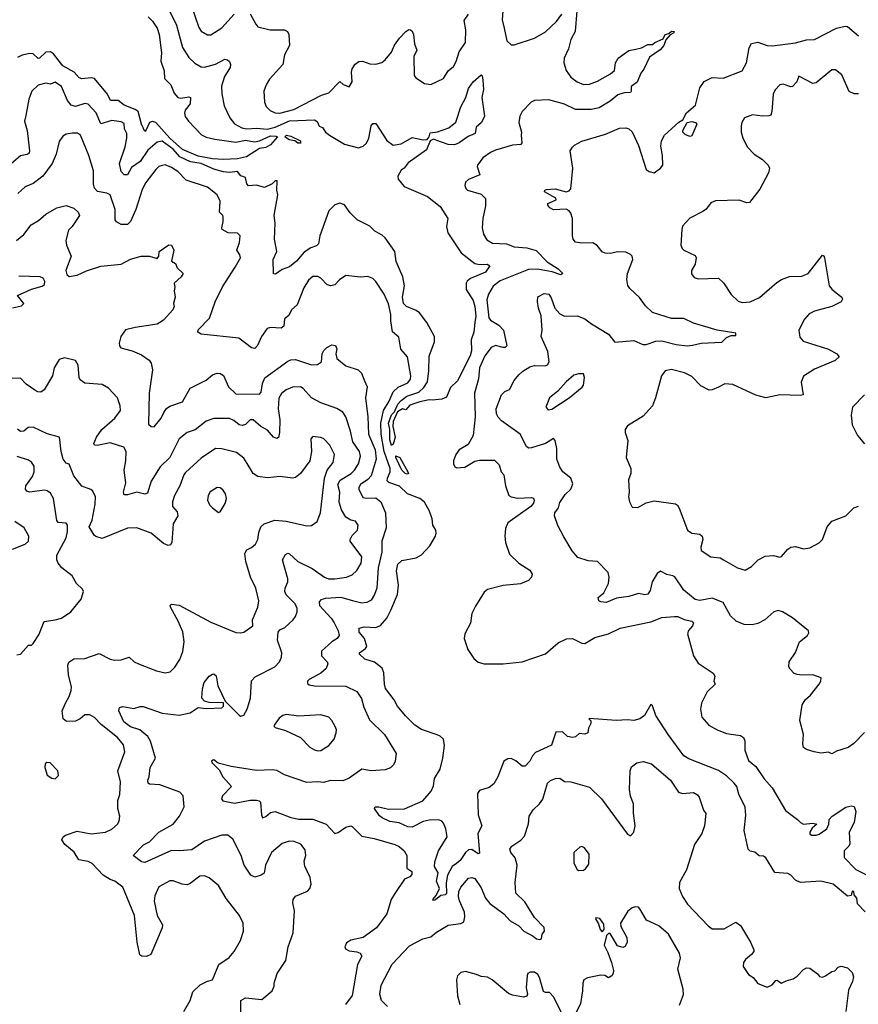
# Model space of a CAD drawing. Extents: x 1954678 to 2060275, y 904822 to 1016299.
# Tile 200 of 256: x 1975220 to 1980554, y 959170 to 965429. Entities that reach past the tile are written whole.
import ezdxf

# ---------------------------------------------------------------- set-up
doc = ezdxf.new("R2010")
doc.units = 0

msp = doc.modelspace()

# ---------------------------------------------------------------- linework, layer by layer
at = {"layer": '0CON20XD'}
for points in [[(1976306.4, 965535), (1976359.4, 965379.4), (1976375, 965355.8), (1976415, 965331.9), (1976436.1, 965333.9), (1976505, 965376.7), (1976584.2, 965465)], [(1976158.7, 965515), (1976216.7, 965395), (1976255, 965252.9), (1976295, 965189.4), (1976332.7, 965152.7), (1976375, 965128.5), (1976395, 965126.5), (1976465, 965146.7), (1976525, 965178.6), (1976542.5, 965175), (1976554.1, 965164.1), (1976560, 965145), (1976557.5, 965125), (1976522.1, 965067.9), (1976503.4, 965006.6), (1976505, 964957.5), (1976520.8, 964880.8), (1976555.4, 964805), (1976585, 964767.5), (1976632.1, 964742.1), (1976665, 964735.7), (1976725, 964739.4), (1976794.3, 964734.3), (1976845, 964745.5), (1976935, 964787), (1977095, 964792), (1977111.6, 964781.6), (1977125, 964752.5), (1977145, 964742.9), (1977163.8, 964715), (1977190.9, 964695), (1977285, 964638.2), (1977374.5, 964615.5), (1977405, 964624.5), (1977425.4, 964645), (1977439.7, 964675), (1977454.3, 964754.3), (1977465, 964770), (1977485, 964768.8), (1977555, 964660.6), (1977595, 964631.5), (1977645, 964640.4), (1977715, 964680), (1977785.2, 964665.2), (1977811.8, 964668.2), (1977824.7, 964685), (1977830.8, 964709.2), (1977876.4, 964716.4), (1977948.4, 964741.6), (1977992.8, 964777.2), (1978025.5, 964875), (1978057.3, 964935), (1978075, 964992), (1978103.1, 965035), (1978155, 965079.4), (1978162.2, 965072.2), (1978165.8, 965044.2), (1978168.8, 964985), (1978160, 964935), (1978177.1, 964815), (1978156, 964775), (1978123.1, 964745), (1978115.8, 964705), (1978073.1, 964686.9), (1978015, 964645.4), (1977985, 964633.8), (1977945, 964635.4), (1977872.1, 964662.1), (1977851, 964669), (1977831.3, 964658.7), (1977807.4, 964602.6), (1977691.1, 964518.9), (1977665, 964486), (1977645, 964472.9), (1977624.7, 964435.3), (1977626.4, 964415), (1977665, 964369.2), (1977814, 964305), (1977895, 964241.2), (1977942, 964165), (1977934.2, 964115), (1977943.2, 964073.2), (1978027.9, 963947.9), (1978115, 963879.4), (1978145, 963872.7), (1978194, 963874), (1978210, 963865), (1978182.5, 963825), (1978086.4, 963783.6), (1978065, 963767.1), (1978060, 963755), (1978060.3, 963715), (1978103.2, 963645), (1978114.7, 963605), (1978121.8, 963545), (1978113.6, 963503.6), (1978107.2, 963442.8), (1978091, 963395), (1978092.7, 963325), (1978085, 963291.5), (1978005, 963134.3), (1977959.1, 963090.9), (1977935, 963030), (1977905, 963016.2), (1977845, 963010), (1977825, 963013.3), (1977765, 962998.9), (1977701.7, 962978.3), (1977675, 962950), (1977655, 962956.2), (1977623.2, 962936.8), (1977594.6, 962875.4), (1977592.7, 962842.7), (1977607.1, 962775), (1977595, 962730), (1977585, 962722.5), (1977575, 962757.5), (1977574.8, 962824.8), (1977565.9, 962865), (1977585, 962917.7), (1977603.2, 962936.8), (1977624.8, 962985), (1977645, 963009.2), (1977682.7, 963035), (1977758.6, 963061.4), (1977789.2, 963090.8), (1977813.6, 963126.4), (1977822.1, 963197.9), (1977825, 963290), (1977858.3, 963381.7), (1977858, 963415), (1977810, 963505), (1977763.3, 963565), (1977741.2, 963581.2), (1977680.9, 963605), (1977660.9, 963625), (1977654.8, 963664.8), (1977667.4, 963737.4), (1977655.9, 963795), (1977615, 963892), (1977605.9, 963955.9), (1977545, 964041.9), (1977525, 964060), (1977477.5, 964085), (1977447, 964117), (1977366.4, 964156.4), (1977321.4, 964201.4), (1977285, 964252), (1977255, 964262.5), (1977225, 964252.5), (1977185.6, 964215), (1977129.1, 964055), (1977119.4, 964005), (1977108.2, 963991.8), (1977070.7, 963979.3), (1977028.6, 963951.4), (1976981.2, 963895), (1976935, 963857.1), (1976889.1, 963840.9), (1976847.7, 963812.3), (1976834.2, 963814.2), (1976832.5, 963905), (1976856.2, 963955), (1976840, 964035), (1976844.4, 964135), (1976838.6, 964185), (1976861.2, 964315), (1976854.2, 964345), (1976856.7, 964405), (1976845, 964403.8), (1976825, 964386), (1976777.7, 964362.3), (1976725, 964378), (1976675, 964373.3), (1976665.4, 964385.4), (1976655.3, 964425), (1976626, 964436), (1976605, 964463.6), (1976555, 964456.8), (1976515, 964461.2), (1976455, 964478.9), (1976374.5, 964515), (1976306, 964526), (1976238.1, 964558.1), (1976196.5, 964606.5)], [(1976685.5, 965465.5), (1976721.7, 965401.7), (1976735, 965384), (1976813.8, 965363.8), (1976905, 965364.7), (1976922.3, 965355), (1976932.6, 965335), (1976935.3, 965265), (1976904.5, 965205), (1976894.4, 965145), (1976809.4, 965050.6), (1976787.1, 965015), (1976772.5, 964975), (1976777.5, 964905), (1976786.6, 964876.6), (1976812.6, 964852.6), (1976845, 964836.4), (1976875, 964834.7), (1976962.4, 964857.6), (1977139.8, 964950.2), (1977185, 964964.7), (1977255, 965036.7), (1977277.3, 965017.3), (1977315, 965003.3), (1977333.8, 965035), (1977329.2, 965095), (1977335, 965117.5), (1977353.1, 965146.9), (1977377, 965163), (1977400, 965165), (1977447.8, 965147.8), (1977485, 965145.5), (1977523, 965157), (1977545, 965174.4), (1977585, 965222.9), (1977602.6, 965267.4), (1977635, 965311.2), (1977675, 965354), (1977695, 965366.2), (1977705, 965363.8), (1977715.7, 965355.7), (1977724, 965335), (1977730.6, 965275), (1977745.7, 965235.7), (1977726.9, 965195), (1977728, 965075), (1977739.5, 965059.5), (1977795, 965023.3), (1977835, 965016.2), (1977916, 965055), (1977945, 965103.3), (1977979.2, 965130.8), (1977996.8, 965163.2), (1978015.4, 965224.6), (1978054.2, 965285), (1978056.7, 965365), (1978045.8, 965425), (1978074, 965465)], [(1978763.6, 965486.4), (1978753.6, 965355), (1978724.3, 965304.3), (1978709.6, 965245), (1978683.3, 965185), (1978680.6, 965155), (1978695.5, 965105.5), (1978725, 965064.3), (1978765, 965034.5), (1978805, 965016.5), (1978845, 965020), (1978895, 965037.7), (1978976.9, 965085), (1979002.8, 965107.2), (1979009.1, 965155), (1979025.6, 965185), (1979095, 965234), (1979137.7, 965242.3), (1979175, 965250.8), (1979215, 965271.9), (1979245, 965271.2), (1979260, 965285), (1979312, 965308), (1979325, 965335.6), (1979348.8, 965341.2), (1979365, 965357.1), (1979383.3, 965355), (1979380, 965345), (1979356.2, 965333.8), (1979329.5, 965300.5), (1979316.2, 965265), (1979292.7, 965237.3), (1979225, 965190), (1979190, 965115), (1979170.5, 965089.5), (1979147.8, 965032.2), (1979108.6, 965005), (1979110, 964975), (1979103.9, 964966.1), (1979065, 964963.3), (1979025, 964950.7), (1978975, 964910.6), (1978905, 964869.4), (1978855, 964857.5), (1978755, 964858.4), (1978685, 964892.8), (1978585, 964919.7), (1978493.3, 964915), (1978473.8, 964905), (1978416.7, 964845), (1978400, 964815), (1978393.5, 964775), (1978410.6, 964715), (1978409.2, 964695), (1978412.7, 964647.3), (1978406.7, 964635), (1978355, 964631.5), (1978245, 964599.1), (1978215, 964585.6), (1978165, 964550), (1978131.2, 964505), (1978129.6, 964495), (1978146.4, 964443.6), (1978075, 964413.8), (1978054.3, 964395.7), (1978050.8, 964375), (1978057.5, 964355), (1978068.8, 964345), (1978155, 964319.2), (1978182.1, 964292.1), (1978183.5, 964245), (1978166.2, 964165), (1978160.4, 964105), (1978169.5, 964065), (1978190.5, 964030.5), (1978227.8, 964007.8), (1978315, 964003.6), (1978365, 963986.2), (1978445, 963979.6), (1978505, 963962.7), (1978575, 963889.7), (1978645.5, 963845), (1978674, 963815), (1978662, 963808), (1978607.1, 963827.1), (1978513.6, 963843.6), (1978455, 963841.2), (1978275, 963770), (1978230.4, 963735), (1978200.5, 963685), (1978191.9, 963648.1), (1978204.7, 963534.7), (1978215, 963519.4), (1978266.9, 963486.9), (1978296.2, 963456.2), (1978317.5, 963355), (1978307.5, 963345), (1978295.7, 963344.3), (1978245, 963358.2), (1978218.1, 963345), (1978178.7, 963291.3), (1978144.6, 963215), (1978138.9, 963145), (1978112.7, 963055), (1978115.7, 962905), (1978104.2, 962785.8), (1978071.5, 962728.5), (1978016, 962695), (1977994.3, 962665), (1977979.2, 962625), (1977978.6, 962605), (1977986.7, 962586.7), (1978000.2, 962580.2), (1978051.2, 962585), (1978115, 962622.2), (1978145, 962628.6), (1978239.5, 962629.5), (1978270, 962600), (1978282.9, 962555), (1978300, 962535), (1978309.2, 962465), (1978331.2, 962405), (1978345.6, 962395.6), (1978385, 962386.5), (1978475, 962391.9), (1978487.5, 962387.5), (1978491.1, 962375), (1978488.2, 962355), (1978471.5, 962335), (1978325, 962231.4), (1978310.4, 962195), (1978305.6, 962145), (1978309.4, 962105), (1978335, 962032), (1978394.7, 961974.7), (1978465, 961929.2), (1978478.6, 961905), (1978475.8, 961885), (1978455.4, 961864.6), (1978405, 961843.8), (1978295, 961831.5), (1978195, 961807.5), (1978175, 961790), (1978119.5, 961700.5), (1978095.6, 961654.4), (1978087, 961593), (1978050, 961525), (1978045.8, 961495), (1978070.8, 961425), (1978108.7, 961368.7), (1978135, 961345.8), (1978175, 961333.6), (1978295, 961334.6), (1978415, 961347.5), (1978565, 961397.2), (1978645, 961467.7), (1978697.8, 961492.2), (1978735, 961495.3), (1978796.2, 961465), (1978815, 961462.9), (1978878.6, 961501.4), (1978965, 961524.7), (1979039.1, 961560.9), (1979235, 961601.6), (1979305, 961629.2), (1979384.5, 961635.5), (1979405, 961634.4), (1979445.4, 961615.4), (1979495, 961605.5), (1979506.2, 961595), (1979499.2, 961575), (1979473, 961547), (1979466.7, 961525), (1979505.3, 961385.3), (1979535, 961338.6), (1979630, 961275), (1979642, 961255), (1979633.8, 961225), (1979642.5, 961205), (1979593.4, 961156.6), (1979556.7, 961085), (1979550, 961045), (1979558.8, 960995), (1979602.5, 960945), (1979655, 960913.6), (1979715, 960891.8), (1979805, 960879.2), (1979823.8, 960865), (1979832, 960845), (1979831.1, 960785), (1979855, 960720), (1979901.7, 960681.7), (1979954.2, 960604.2), (1980005.5, 960545), (1980091.6, 960401.6), (1980167.1, 960345), (1980185.8, 960325), (1980205, 960315.5), (1980265, 960321.1), (1980290, 960315), (1980260.3, 960289.7), (1980244.5, 960264.5), (1980244.5, 960254.5), (1980255, 960245.8), (1980285, 960244.2), (1980305, 960251.4), (1980353.3, 960285), (1980366.7, 960315), (1980367.5, 960345), (1980387.5, 960365), (1980475, 960423.8), (1980508.3, 960431.7), (1980528.3, 960428.3), (1980538.9, 960395), (1980527.5, 960325), (1980496, 960265), (1980499.7, 960190.3), (1980494, 960175), (1980464.5, 960145.5), (1980463.6, 960103.6), (1980537.8, 960027.8), (1980623.3, 959985)], [(1978295.5, 965515.5), (1978287.6, 965427.6), (1978300.5, 965375), (1978317.1, 965295), (1978345, 965270), (1978365, 965270), (1978495, 965311.2), (1978565, 965352.7), (1978635, 965417.8), (1978667.5, 965465)], [(1976037.9, 965447.9), (1976065, 965420.6), (1976093.5, 965375), (1976106.2, 965335), (1976121.3, 965218.7), (1976116.7, 965165), (1976138, 965105), (1976140, 965055), (1976180, 965015), (1976203, 964963), (1976224.5, 964934.5), (1976245, 964930.5), (1976295, 964939.2), (1976306.2, 964935), (1976304, 964895), (1976272.5, 964855), (1976267.3, 964835), (1976273.1, 964813.1), (1976293.8, 964783.8), (1976376.4, 964696.4), (1976405, 964682.5), (1976460.6, 964670.6), (1976595, 964650), (1976655, 964662.5), (1976712.6, 964652.6), (1976745, 964658.7), (1976815, 964691.6), (1976849.3, 964689.3), (1976858.8, 964685), (1976815, 964634.7), (1976785, 964617.7), (1976745, 964610.6), (1976663.3, 964556.7), (1976605, 964544.1), (1976515, 964539.4), (1976445.2, 964544.8), (1976355, 964562.1), (1976255, 964603.8), (1976175.4, 964675), (1976085, 964775.2), (1976065, 964781.1), (1976045.2, 964774.8), (1976025, 964728), (1976015, 964718.8), (1975993.8, 964765), (1975972.9, 964845), (1975955, 964858.9), (1975884.6, 964885), (1975845, 964914.6), (1975796.3, 964916.3), (1975777.9, 964955), (1975695.2, 965055.2), (1975675, 965060.2), (1975615, 965053.8), (1975598.6, 965058.6), (1975566, 965096), (1975494.7, 965135), (1975435, 965211.2), (1975416.4, 965225), (1975385, 965223.5), (1975345.4, 965184.6), (1975336.6, 965183.4), (1975305, 965212.7), (1975284.7, 965215.3), (1975235, 965203.9), (1975205, 965189.1)], [(1980592.1, 960897.9), (1980525, 960828), (1980488.3, 960801.7), (1980415, 960780), (1980385, 960762.5), (1980365, 960772.5), (1980315, 960766.7), (1980273.9, 960773.9), (1980225, 960788.8), (1980205, 960803.3), (1980200, 960825), (1980205.8, 960885.8), (1980180.8, 960975), (1980195.8, 961074.2), (1980216, 961105), (1980249.2, 961135), (1980304, 961205), (1980316, 961225), (1980316.7, 961245), (1980265, 961263.8), (1980195, 961261.2), (1980165, 961266.7), (1980145, 961272.5), (1980119.3, 961299.3), (1980111.2, 961315), (1980113.2, 961346.8), (1980154.2, 961405.8), (1980178.8, 961475), (1980230, 961515), (1980238.3, 961531.7), (1980236.2, 961545), (1980135, 961626.8), (1980072.5, 961665), (1980045, 961673.8), (1980015.4, 961664.6), (1979959.2, 961615), (1979915, 961590.6), (1979877.9, 961582.1), (1979827.5, 961585), (1979777.5, 961605), (1979740.3, 961640.3), (1979694.3, 961725), (1979625, 961752.1), (1979545, 961736.2), (1979515, 961743.3), (1979443.1, 961803.1), (1979386.6, 961886.6), (1979375, 961894.4), (1979335, 961902.5), (1979295, 961923.1), (1979275, 961909.2), (1979242.2, 961855), (1979229.3, 961800.7), (1979215, 961776.7), (1979195, 961773.8), (1979155, 961780.8), (1979095, 961761.4), (1979015, 961752.5), (1978950, 961725), (1978915, 961728.8), (1978903.3, 961735), (1978900, 961755), (1978934.3, 961785.7), (1978965.5, 961844.5), (1978970, 961885), (1978962, 961915), (1978894.2, 961984.2), (1978835, 961988.5), (1978770.5, 962010.5), (1978732.8, 962052.8), (1978681.1, 962141.1), (1978643.2, 962213.2), (1978621.9, 962275), (1978623.3, 962295), (1978646.5, 962325), (1978655, 962360), (1978689, 962411), (1978725, 962444.4), (1978737.6, 962477.6), (1978725.7, 962515), (1978675, 962554.3), (1978654.4, 962585), (1978635.8, 962635), (1978635.9, 962704.1), (1978626, 962755), (1978615, 962766), (1978565, 962735.6), (1978475, 962706.5), (1978455, 962705.7), (1978442.9, 962715), (1978402.2, 962795), (1978285, 962880), (1978262.8, 962902.8), (1978252.8, 962922.8), (1978251.1, 962955), (1978284.5, 963045), (1978305, 963065.4), (1978335, 963078.1), (1978364.1, 963135), (1978395, 963170.8), (1978420, 963195), (1978465, 963222.8), (1978495, 963230.9), (1978565, 963228.6), (1978575.8, 963235), (1978586.9, 963255), (1978579.8, 963319.8), (1978536.2, 963415), (1978542, 963455), (1978535.9, 963545.9), (1978518.8, 963595), (1978512.3, 963637.7), (1978515, 963666.7), (1978555, 963688), (1978585, 963683.3), (1978600.3, 963660.3), (1978624.2, 963595), (1978655, 963560), (1978685, 963544.3), (1978765, 963545.6), (1978815, 963527.5), (1978855.8, 963495), (1978965, 963430.9), (1979005, 963379.4), (1979125, 963390.6), (1979184, 963365), (1979205, 963363.7), (1979265, 963385.2), (1979305, 963388.4), (1979395, 963363.7), (1979465, 963356.4), (1979499, 963361), (1979555, 963371.8), (1979685, 963379.2), (1979715, 963408.8), (1979745, 963421.2), (1979775, 963422.5), (1979775, 963435.6), (1979655, 963456.2), (1979505, 963500.5), (1979445, 963530), (1979365, 963529.5), (1979245, 963567.7), (1979199.9, 963609.9), (1979162.7, 963662.7), (1979099.6, 963719.6), (1979088.6, 963738.6), (1979082.1, 963777.9), (1979085.6, 963815), (1979120, 963905), (1979116.2, 963925), (1979105, 963936.7), (1979075, 963952), (1979025, 963953.3), (1978975, 963943.3), (1978944.3, 963944.3), (1978925, 963953.8), (1978893.6, 963993.6), (1978865, 964011.4), (1978795, 964008.6), (1978755.8, 964015.8), (1978739.2, 964035), (1978735.7, 964055.7), (1978735.7, 964165.7), (1978725, 964200), (1978713.8, 964215), (1978695, 964224.2), (1978615, 964220), (1978592.7, 964232.7), (1978579.3, 964249.3), (1978579.3, 964260.7), (1978632.5, 964285), (1978630, 964295), (1978557.5, 964335), (1978560, 964345), (1978570.7, 964349.3), (1978625, 964353.8), (1978695, 964335.7), (1978715, 964342), (1978725, 964353.3), (1978737.8, 964485), (1978722, 964595), (1978735, 964618.8), (1978748.1, 964631.9), (1978795, 964656.9), (1978945, 964700.8), (1979035, 964738.8), (1979075, 964742), (1979095, 964736.2), (1979115, 964716.7), (1979155, 964628.8), (1979205, 964477.5), (1979224.1, 964464.1), (1979255, 964456.7), (1979295, 964485.8), (1979310, 964505), (1979308.1, 964565), (1979296.9, 964625), (1979301.7, 964658.3), (1979322, 964695), (1979411.8, 964778.2), (1979436.6, 964793.4), (1979461.9, 964838.1), (1979517.9, 964885), (1979546.7, 964995), (1979572.8, 965037.2), (1979625, 965062.5), (1979695, 965058), (1979815, 965103.3), (1979842.5, 965155), (1979858.8, 965251.2), (1979875, 965277.5), (1979915, 965285.6), (1979975, 965265.5), (1980007.8, 965262.2), (1980155, 965282.7), (1980225, 965301.2), (1980275, 965303.6), (1980415, 965375.6), (1980470.9, 965389.1), (1980485, 965385.6), (1980555, 965326.2)], [(1980555, 964958.8), (1980527, 964957), (1980495, 964973.3), (1980449.7, 965079.7), (1980409.5, 965109.5), (1980385, 965111.2), (1980285, 965028.8), (1980265, 965023.8), (1980175, 965070), (1980163.3, 965035), (1980135, 965003.8), (1980125, 965002), (1980075, 965018.6), (1980055, 965014.3), (1980025, 964984.2), (1980011.8, 964955), (1980004.4, 964845), (1979997, 964823), (1979985, 964817.5), (1979945, 964816.9), (1979880, 964825), (1979830.8, 964805), (1979812.5, 964775), (1979808.6, 964755), (1979809.4, 964715), (1979819.4, 964675), (1979849.4, 964619.4), (1979891.4, 964575), (1979945, 964540), (1979980, 964505), (1979989.2, 964485), (1979982, 964455), (1979928.3, 964351.7), (1979862.3, 964267.7), (1979845, 964264), (1979795, 964282.9), (1979645, 964277.1), (1979616.7, 964265), (1979586.7, 964225), (1979565, 964210), (1979482.6, 964167.4), (1979435, 964116), (1979430.5, 964095), (1979425.9, 963995.9), (1979434, 963975), (1979445, 963964), (1979515, 963930), (1979523.3, 963915), (1979516.7, 963875), (1979492, 963835), (1979492.7, 963812.7), (1979509.3, 963789.3), (1979535, 963782), (1979665, 963786.2), (1979696.4, 963756.4), (1979745, 963681.2), (1979788.8, 963638.8), (1979815, 963630.9), (1979865, 963635.6), (1979925, 963662.5), (1980035, 963758.9), (1980065, 963778.5), (1980115, 963795.6), (1980195, 963798.9), (1980233.9, 963816.1), (1980325, 963932.5), (1980335, 963927.5), (1980338.8, 963915), (1980368, 963738), (1980385.4, 963715.4), (1980413.8, 963693.8), (1980448, 963665), (1980452.3, 963652.3), (1980445.4, 963634.6), (1980386, 963605), (1980275, 963575.4), (1980240.9, 963559.1), (1980210.6, 963525), (1980176.2, 963455), (1980181.2, 963411.2), (1980203.3, 963385), (1980365, 963335.5), (1980417.1, 963305), (1980432.9, 963285), (1980406.9, 963263.1), (1980275, 963207.1), (1980205, 963163.8), (1980189.2, 963125), (1980202.5, 963045), (1980185, 963040.8), (1980055, 963044), (1979965, 963024.4), (1979902.4, 963042.4), (1979755, 963110), (1979705, 963113.8), (1979665, 963094), (1979624.1, 963075.9), (1979605, 963073.8), (1979552.1, 963102.1), (1979495, 963161.2), (1979447.5, 963185), (1979365, 963206.2), (1979325, 963196.7), (1979302.5, 963165), (1979264.1, 963025.9), (1979243.8, 962975), (1979185, 962908.8), (1979085, 962847.5), (1979070, 962825), (1979070, 962805), (1979087.5, 962755), (1979077.5, 962645), (1979107.5, 962575), (1979106.4, 962543.6), (1979092.5, 962505), (1979096.7, 962425), (1979092.5, 962395), (1979097.5, 962365), (1979115, 962330), (1979151.7, 962328.3), (1979205, 962357.5), (1979255, 962370), (1979390.7, 962350.7), (1979403, 962343), (1979413.9, 962323.9), (1979466.7, 962185), (1979494.2, 962164.2), (1979545, 962158.8), (1979561.2, 962145), (1979565.8, 962125), (1979552, 962075), (1979554.2, 962054.2), (1979615, 962013.8), (1979675, 962007.1), (1979695.7, 961995.7), (1979785, 961943.8), (1979835, 961928.8), (1979875, 961953.8), (1979917.5, 961995), (1979962.3, 962017.7), (1980015, 962023.8), (1980055, 962012.5), (1980065, 962017.5), (1980105, 962063.8), (1980125, 962076), (1980155, 962079.2), (1980205, 962065.8), (1980245, 962072.5), (1980305, 962104), (1980325, 962124), (1980354.7, 962205.3), (1980385, 962240.8), (1980473.8, 962275), (1980525, 962326), (1980555, 962337.5)], [(1976196.5, 964606.5), (1976125, 964656.3), (1976095, 964651.6), (1976035, 964600), (1975985, 964528.2), (1975930.6, 964489.4), (1975905, 964441.9), (1975885, 964442.1), (1975864.6, 964465), (1975855.2, 964515), (1975889.8, 964620.2), (1975900.5, 964675), (1975901.3, 964705), (1975887.1, 964735), (1975885, 964768.6), (1975865, 964780), (1975805, 964788.7), (1975735, 964767.8), (1975706.4, 964836.4), (1975655, 964893.1), (1975635, 964896.7), (1975575, 964876.4), (1975546.6, 964886.6), (1975524.7, 964914.7), (1975484.6, 965004.6), (1975445, 965031.9), (1975415, 965018.9), (1975385, 965026.7), (1975338, 965012), (1975297.5, 964975), (1975278.6, 964925), (1975259.2, 964819.2), (1975250.5, 964785), (1975267.9, 964725), (1975282.5, 964595), (1975279.4, 964580.6), (1975267.5, 964572.5), (1975225, 964563.1), (1975165, 964512.9)], [(1979485, 964686), (1979455, 964698), (1979437.5, 964715), (1979436.7, 964725), (1979464.4, 964775.6), (1979495, 964782.4), (1979519.2, 964775), (1979527.5, 964765), (1979495, 964691.2), (1979485, 964686)], [(1977783.3, 960463.3), (1977837.5, 960525), (1977851.5, 960558.5), (1977858.2, 960605), (1977893.1, 960665), (1977912.1, 960735), (1977922.2, 960815), (1977914.5, 960854.5), (1977895, 960874.4), (1977875, 960883.6), (1977775, 960916.7), (1977733.9, 960943.9), (1977673.7, 961003.7), (1977622.1, 961065), (1977601.8, 961105), (1977547.3, 961177.3), (1977539.4, 961205), (1977536.8, 961276.8), (1977525.8, 961305.8), (1977475.7, 961345.7), (1977415, 961364.7), (1977380, 961395), (1977381.4, 961405), (1977418.5, 961431.5), (1977426.7, 961445), (1977413.2, 961495), (1977378.8, 961535), (1977379.8, 961560.2), (1977409.8, 961570.2), (1977485, 961565.4), (1977515, 961577.7), (1977555, 961623.5), (1977581.1, 961675), (1977623.5, 961775), (1977628.1, 961835), (1977615.4, 961925), (1977625, 961967.5), (1977649.8, 961990.2), (1977741.3, 962008.7), (1977775, 962028.1), (1977828.9, 962085), (1977864.3, 962145), (1977869.4, 962165), (1977865.6, 962185), (1977847.1, 962215), (1977842.7, 962255), (1977827.1, 962305), (1977795, 962361.8), (1977765, 962385.8), (1977685.6, 962415), (1977635, 962464.7), (1977567, 962487), (1977557.4, 962497.4), (1977558.1, 962515), (1977576.3, 962555), (1977577, 962575), (1977538.8, 962685), (1977519.1, 962795), (1977516.4, 962865), (1977533.5, 962945), (1977569.8, 963005), (1977595, 963062.5), (1977627.3, 963092.7), (1977689.3, 963120.7), (1977704.4, 963144.4), (1977707.1, 963165), (1977685.4, 963285), (1977644.4, 963335), (1977630.5, 963410.5), (1977590, 963445), (1977580, 963515), (1977580.9, 963555), (1977565, 963623.8), (1977537.5, 963685), (1977485, 963763.8), (1977465, 963783.8), (1977435, 963796), (1977387.3, 963792.7), (1977295, 963802.5), (1977253.6, 963776.4), (1977225, 963744), (1977197.7, 963737.7), (1977175, 963743.3), (1977135.5, 963785.5), (1977117, 963797), (1977083.6, 963796.4), (1977057.6, 963772.4), (1977027.1, 963725), (1976984.4, 963615.6), (1976948.6, 963585), (1976930.5, 963549.5), (1976903.5, 963526.5), (1976900, 963480), (1976881.9, 963468.1), (1976815, 963472.5), (1976794.4, 963465.6), (1976758.6, 963415), (1976732.7, 963357.3), (1976715, 963338), (1976695, 963344), (1976612.5, 963405), (1976375, 963429.4), (1976352.1, 963442.1), (1976355, 963458), (1976427.3, 963532.7), (1976462.5, 963635), (1976509, 963731), (1976590.8, 963855), (1976623.3, 963915), (1976620.8, 963935), (1976601.8, 963965), (1976616.9, 964013.1), (1976621.2, 964055), (1976605, 964071.8), (1976544.8, 964074.8), (1976508.1, 964095), (1976504.6, 964105), (1976514.7, 964145.3), (1976514.7, 964174.7), (1976511.8, 964185), (1976490.6, 964205), (1976493.8, 964275), (1976475, 964315.6), (1976415, 964365.5), (1976278.7, 964408.7), (1976225, 964463.8), (1976185, 964490.4), (1976145, 964506.5), (1976125, 964503.3), (1976105, 964495.6), (1976085, 964476.9), (1976021.5, 964395), (1975999.6, 964350.4), (1975957.8, 964222.2), (1975924.3, 964145.7), (1975905, 964128), (1975865, 964128), (1975836.2, 964145), (1975827.9, 964157.9), (1975827.6, 964222.4), (1975795.4, 964315.4), (1975775, 964327.1), (1975715, 964337.1), (1975695, 964358.8), (1975688.8, 964385), (1975689.4, 964469.4), (1975658.5, 964565), (1975605.6, 964695), (1975586.8, 964706.8), (1975555, 964708.1), (1975515, 964700.8), (1975495, 964688), (1975470.8, 964655), (1975450.8, 964575), (1975425.4, 964515), (1975366.9, 964435), (1975305, 964388.5), (1975255, 964365.6), (1975208, 964325)], [(1977005, 964643.4), (1976988.6, 964645), (1976970, 964660), (1976934, 964665), (1976906, 964685), (1976915.8, 964694.2), (1976945, 964688.9), (1977005, 964658.2), (1977005, 964643.4)], [(1975200, 964025), (1975245.4, 964064.6), (1975292, 964125), (1975338.3, 964151.7), (1975385, 964192.9), (1975455.8, 964234.2), (1975515, 964247.5), (1975565, 964230.8), (1975592.5, 964205), (1975600, 964185), (1975553.3, 964115), (1975529.5, 964090.5), (1975513.9, 964026.1), (1975517.9, 963995), (1975548.1, 963925), (1975514.2, 963835), (1975518.8, 963808.8), (1975535, 963796), (1975585.3, 963804.7), (1975645, 963833.5), (1975735, 963862.5), (1975865, 963875.5), (1975925, 963906.7), (1975992.5, 963925), (1976045, 963926.5), (1976095, 963911.5), (1976105.6, 963925), (1976106.7, 963955), (1976167.5, 963997.5), (1976185.9, 963995.9), (1976200, 963965), (1976186.2, 963895), (1976209.7, 963879.7), (1976221.7, 963851.7), (1976258.8, 963815), (1976246, 963795), (1976202.9, 963755), (1976206.1, 963726.1), (1976201.4, 963705), (1976208.6, 963665), (1976198.8, 963625), (1976202, 963605), (1976194.2, 963585), (1976135, 963518.1), (1976095, 963494.5), (1975955, 963472.9), (1975893.2, 963456.8), (1975863.6, 963415), (1975852.6, 963372.6), (1975854.4, 963355), (1975863.8, 963343.8), (1975934.6, 963324.6), (1975995, 963299.5), (1976042.9, 963265), (1976055.6, 963245), (1976063.5, 963203.5), (1976043.4, 963055), (1976038, 962858), (1976055, 962843.3), (1976075, 962841.2), (1976119.6, 962895), (1976137.1, 962932.9), (1976153.2, 962956.8), (1976175, 962971.5), (1976255, 963000.6), (1976305, 963085.8), (1976405, 963138), (1976445, 963170.8), (1976475, 963181.4), (1976495, 963180.8), (1976515, 963168), (1976547.5, 963095), (1976595, 963050), (1976745, 963048.1), (1976755, 963061.2), (1976763.7, 963116.3), (1976778.5, 963151.5), (1976925, 963257.5), (1976945, 963266.4), (1976975, 963269.1), (1977075.6, 963234.4), (1977113.7, 963236.3), (1977139.2, 963255), (1977144, 963305), (1977153.9, 963326.1), (1977174.2, 963345.8), (1977205, 963362.5), (1977228.3, 963358.3), (1977237, 963337), (1977230, 963305), (1977237.5, 963275), (1977295, 963228), (1977372.7, 963202.7), (1977392.8, 963182.8), (1977413.8, 963133.8), (1977430, 963095), (1977419.6, 963025), (1977434.2, 962904.2), (1977437.7, 962795), (1977480.3, 962695), (1977486.9, 962635), (1977455, 962528.9), (1977435, 962506.7), (1977387.9, 962475), (1977376.2, 962455), (1977376.9, 962445), (1977402.4, 962392.4), (1977425, 962386.9), (1977485, 962390), (1977516.4, 962365), (1977545.5, 962295), (1977550.7, 962199.3), (1977522.9, 962115), (1977523.1, 962045), (1977500, 961945), (1977491.8, 961815), (1977477.1, 961775), (1977455, 961740), (1977426.7, 961723.3), (1977395, 961720.4), (1977345, 961731.8), (1977265, 961755.2), (1977165, 961749), (1977135, 961740.3), (1977125, 961728.2), (1977126.1, 961705), (1977200.6, 961625), (1977220.9, 961595), (1977246.2, 961545), (1977251.9, 961515), (1977239.2, 961495), (1977205, 961474.4), (1977140, 961415), (1977140, 961385), (1977176.2, 961346.2), (1977180, 961335), (1977168.1, 961305), (1977135, 961274.5), (1977060.8, 961235), (1977050.8, 961225), (1977049.3, 961209.3), (1977061.1, 961201.1), (1977095, 961194.7), (1977295, 961192.1), (1977365, 961157.5), (1977393.9, 961113.9), (1977409.4, 961059.4), (1977445, 960978.8), (1977539.2, 960885), (1977613.3, 960765), (1977608, 960715), (1977597.3, 960692.7), (1977577.3, 960672.7), (1977545, 960660), (1977455, 960654.4), (1977395, 960664.4), (1977315, 960606.5), (1977275, 960590.9), (1977195, 960592.2), (1977155, 960578.8), (1977115, 960583.4), (1977045, 960578.9), (1976905, 960627.7), (1976855, 960656.5), (1976825, 960660.5), (1976725, 960655.4), (1976565, 960680.6), (1976481.9, 960701.9), (1976455, 960724), (1976447.7, 960722.3), (1976440, 960715), (1976444, 960705), (1976489.4, 960659.4), (1976512.5, 960615), (1976566, 960555), (1976509.2, 960495), (1976503.8, 960475), (1976512.5, 960462.5), (1976585, 960448.2), (1976685, 960467.1), (1976725, 960467.5), (1976743.4, 960463.4), (1976751.4, 960455), (1976757.8, 960375), (1976765, 960356), (1976785, 960363.3), (1976815, 960389.5), (1976845, 960395.5), (1976945, 960356.4), (1976995, 960347.3), (1977085, 960345.9), (1977168.6, 960315), (1977225, 960255.7), (1977245, 960261.4), (1977293.3, 960295), (1977325, 960303.8), (1977335, 960300), (1977395, 960239.2), (1977475, 960224.3), (1977606.4, 960186.4), (1977633.6, 960173.6), (1977665, 960146), (1977681.9, 960115), (1977682.9, 960035), (1977714.6, 960015), (1977714.2, 959995), (1977700.4, 959979.6), (1977667.5, 959965), (1977605, 959874), (1977583.5, 959835), (1977555.6, 959745), (1977489.4, 959655)], [(1975175, 963596.4), (1975230.8, 963609.2), (1975245.9, 963624.1), (1975206, 963675), (1975295, 963716), (1975362.5, 963735), (1975376.7, 963745), (1975380, 963765), (1975370, 963785), (1975350, 963795), (1975215, 963798.6)], [(1977365, 961928.1), (1977392.5, 961975), (1977395.4, 962015), (1977322.5, 962115), (1977322.5, 962125), (1977335, 962150), (1977369.2, 962185), (1977372.5, 962215), (1977355, 962240.8), (1977325, 962248.5), (1977295, 962266.7), (1977265.8, 962314.2), (1977251.9, 962361.9), (1977255.4, 962424.6), (1977242.9, 962475), (1977258, 962502), (1977328.8, 962545), (1977350, 962565), (1977374.1, 962605), (1977388.2, 962655), (1977381.3, 962685), (1977337.9, 962745), (1977323.8, 962813.8), (1977295, 962903.8), (1977275, 962933.8), (1977237, 962957), (1977135, 962992.9), (1977075, 963026.2), (1977022.2, 963085), (1977005, 963096.2), (1976955, 963092.3), (1976915, 963075.4), (1976885, 963053.5), (1976867.5, 963022.5), (1976864.6, 962955), (1976874.6, 962885), (1976871.8, 962805), (1976865, 962773.3), (1976855, 962766), (1976835, 962775.8), (1976795, 962820.6), (1976753.8, 962843.8), (1976705, 962885.7), (1976685, 962885.6), (1976655, 962855.7), (1976635, 962848.9), (1976615, 962853.3), (1976581.5, 962881.5), (1976555, 962892.9), (1976453.6, 962893.6), (1976405, 962877.3), (1976335, 962821.5), (1976285.5, 962804.5), (1976235, 962764.3), (1976175.4, 962645), (1976112.7, 962587.3), (1976056.9, 962495), (1976031.8, 962418.2), (1976015, 962413.3), (1975965, 962425.6), (1975905, 962408.6), (1975885, 962408.8), (1975880, 962425), (1975893.9, 962485), (1975884.6, 962565), (1975895.5, 962625), (1975896.9, 962685), (1975881.9, 962711.9), (1975795, 962739.6), (1975712.3, 962722.3), (1975695, 962723.3), (1975691.2, 962735), (1975707.8, 962775), (1975741.8, 962825), (1975825.7, 962895), (1975860, 962945), (1975858, 962975), (1975840.8, 963025), (1975785, 963087.5), (1975745, 963110), (1975635, 963118), (1975605, 963140), (1975598.1, 963155), (1975592, 963232), (1975575, 963262.5), (1975505, 963278.8), (1975470.5, 963269.5), (1975439.2, 963215), (1975429.4, 963165), (1975375, 963075.8), (1975355, 963060.8), (1975335, 963062.9), (1975315, 963073.5), (1975261.9, 963111.9), (1975225, 963150.8), (1975155, 963148.6)], [(1978580, 962950), (1978605, 962953.1), (1978715, 963025.7), (1978797.7, 963092.3), (1978806.2, 963105), (1978812.5, 963155), (1978805, 963177.5), (1978775, 963178.8), (1978745, 963168.8), (1978695, 963126.7), (1978642.4, 963067.6), (1978589.2, 963025), (1978566, 962965), (1978580, 962950)], [(1980592.5, 963045), (1980517.5, 962965), (1980508.6, 962915), (1980514.1, 962854.1), (1980548, 962785), (1980593.1, 962733.1)], [(1976263.8, 959125), (1976303.8, 959195), (1976321.7, 959248.3), (1976367, 959293), (1976415, 959316.7), (1976446.7, 959325), (1976487, 959423), (1976552.4, 959467.6), (1976584, 959505), (1976624, 959575), (1976644, 959635), (1976640.8, 959685), (1976617.5, 959735), (1976532.6, 959842.6), (1976485, 959925.7), (1976425, 959974.3), (1976395, 959985.7), (1976365, 959984.2), (1976305, 959936.9), (1976285, 959930), (1976252.8, 959932.8), (1976195, 959955.7), (1976175, 959954.3), (1976105, 959916), (1976079.7, 959860.3), (1976074.5, 959825), (1976094.4, 959735), (1976128.6, 959675), (1976126.7, 959655), (1976053, 959487), (1976027.1, 959472.9), (1975995.8, 959475.8), (1975984.2, 959485), (1975967.1, 959565), (1975950.4, 959735), (1975875.3, 959915.3), (1975825, 959952.5), (1975795, 959962.5), (1975749.7, 959989.7), (1975681.2, 960065), (1975655, 960078.5), (1975595, 960088.2), (1975566.1, 960136.1), (1975506.7, 960185), (1975488.6, 960215), (1975496.6, 960233.4), (1975511.2, 960245), (1975585, 960269.6), (1975675, 960253.9), (1975765, 960264.6), (1975806.2, 960283.8), (1975842, 960315), (1975852.5, 960335), (1975855.7, 960365), (1975844.5, 960414.5), (1975844.5, 960464.5), (1975856.1, 960503.9), (1975860.9, 960585), (1975843.9, 960653.9), (1975888.2, 960775), (1975878.9, 960818.9), (1975841.4, 960865), (1975738.1, 960948.1), (1975695, 960992.5), (1975665, 961010.8), (1975635, 961009.2), (1975605, 960984), (1975575, 960970), (1975518.3, 960968.3), (1975496.2, 960985), (1975490, 961035), (1975510, 961085), (1975535, 961126.2), (1975547.5, 961165), (1975548.5, 961185), (1975530, 961265), (1975526.7, 961325), (1975532.9, 961345), (1975565, 961365.8), (1975635, 961368.9), (1975725, 961399.4), (1975795, 961364.3), (1975825, 961358.6), (1975865, 961360.6), (1975915, 961375.8), (1975947.9, 961347.9), (1975974.4, 961334.4), (1976090.7, 961290.7), (1976145, 961276), (1976177.1, 961282.9), (1976207.4, 961312.6), (1976238.1, 961361.9), (1976257.4, 961412.6), (1976265.3, 961475), (1976257.1, 961537.1), (1976228.5, 961605), (1976178, 961695), (1976176.7, 961705), (1976185, 961713.3), (1976235, 961706.9), (1976435, 961598.5), (1976595, 961534.3), (1976625, 961530.8), (1976644.3, 961535.7), (1976703.3, 961575), (1976701.5, 961615), (1976735.4, 961694.6), (1976740, 961735), (1976722.5, 961815), (1976688.1, 961885), (1976657.3, 961985), (1976652.3, 962035), (1976665, 962058.1), (1976695, 962072.9), (1976720, 962095), (1976734.5, 962125.5), (1976741.5, 962168.5), (1976754.5, 962205), (1976774.4, 962225), (1976842.8, 962247.2), (1976915, 962242.2), (1977045, 962210.9), (1977075.4, 962214.6), (1977111.5, 962238.5), (1977133.3, 962295), (1977158.2, 962515), (1977175.5, 962564.5), (1977214.2, 962615), (1977221.2, 962665), (1977191.4, 962725), (1977155, 962764.2), (1977135, 962774), (1977085, 962778.8), (1977072, 962765), (1977075.6, 962685), (1977064.5, 962625.5), (1977005, 962544.3), (1976975, 962519.4), (1976955, 962515.6), (1976875.6, 962524.4), (1976795, 962516.4), (1976735, 962525.5), (1976704.4, 962545), (1976667.3, 962607.3), (1976645, 962641.1), (1976598.1, 962678.1), (1976505, 962701.1), (1976465, 962702.9), (1976375, 962641.1), (1976275, 962550), (1976263.3, 962535), (1976238.1, 962465), (1976204.4, 962405), (1976190.6, 962365), (1976190.8, 962335), (1976221.2, 962301.2), (1976225.8, 962275), (1976196.2, 962223.8), (1976188.1, 962105), (1976178.9, 962091.1), (1976165, 962085.6), (1976135, 962099.5), (1976055, 962165.6), (1975965, 962199.4), (1975905, 962196.7), (1975745, 962131.9), (1975705, 962144.2), (1975692.9, 962152.9), (1975661.2, 962205), (1975681.5, 962248.5), (1975700.2, 962349.8), (1975702.5, 962395), (1975685, 962431.2), (1975672.4, 962442.4), (1975615, 962463.8), (1975565, 962530), (1975535, 962603.8), (1975515, 962610.8), (1975496.9, 962635), (1975482.9, 962685), (1975472, 962775), (1975395, 962796.4), (1975305, 962838.1), (1975272.7, 962837.3), (1975245, 962813.8), (1975225, 962812), (1975205, 962826.2)], [(1975201.7, 961391.7), (1975225, 961396.7), (1975275, 961453.3), (1975295, 961453.3), (1975305, 961462.5), (1975342.4, 961517.6), (1975375.7, 961604.3), (1975445, 961614.2), (1975485.7, 961624.3), (1975545.7, 961664.3), (1975611.2, 961745), (1975625.9, 961794.1), (1975619.7, 961809.7), (1975580, 961845), (1975553.1, 961893.1), (1975487.8, 961945), (1975464.3, 961975), (1975456.9, 961995), (1975456.9, 962025), (1975514.6, 962135.4), (1975523.6, 962175), (1975523.1, 962215), (1975515, 962229.2), (1975465, 962232), (1975455.8, 962245), (1975434.4, 962384.4), (1975415, 962419.6), (1975395, 962433.2), (1975375, 962437.6), (1975285, 962426.2), (1975265, 962432.5), (1975255.6, 962445), (1975258.8, 962465), (1975301.5, 962525), (1975311.5, 962555), (1975311.2, 962591.2), (1975295, 962616.9), (1975275, 962630), (1975202.6, 962652.6)], [(1977685, 962540), (1977670.6, 962545), (1977650.4, 962565), (1977611.4, 962645), (1977612.9, 962657.1), (1977638, 962645), (1977688.1, 962555), (1977692, 962545), (1977685, 962540)], [(1976485, 962296.7), (1976495, 962300), (1976526.8, 962353.2), (1976535.8, 962385.8), (1976528.8, 962415), (1976511.2, 962441.2), (1976495, 962453.8), (1976475, 962456.2), (1976432.1, 962427.9), (1976419.2, 962405), (1976414.3, 962375), (1976428, 962345), (1976445, 962326.2), (1976485, 962296.7)], [(1975175, 962063.1), (1975253.8, 962095), (1975275.8, 962115), (1975277.8, 962145), (1975249.2, 962199.2), (1975189.2, 962239.2)], [(1976629.1, 959030.9), (1976626, 959195), (1976655, 959210.6), (1976759.1, 959200.9), (1976826, 959255), (1976838, 959285), (1976838.8, 959305), (1976857.5, 959365), (1976912.4, 959447.6), (1976926.9, 959535), (1976958.1, 959625), (1976967.5, 959765), (1976956.2, 959815), (1976960, 959835), (1976975, 959856.7), (1977050.2, 959889.8), (1977064.3, 959905), (1977074.1, 959934.1), (1977066.9, 959975), (1977032.7, 960047.3), (1977029.5, 960080.5), (1977038.8, 960115), (1977035, 960152.5), (1977008.5, 960188.5), (1976965, 960205.8), (1976933.4, 960206.6), (1976888.8, 960191.2), (1976821.4, 960135), (1976783.8, 960055), (1976775, 960003.3), (1976755, 959990), (1976715, 959978.6), (1976690, 959990), (1976647.1, 960055), (1976629.4, 960115), (1976575, 960218.8), (1976544.3, 960244.3), (1976505.5, 960244.5), (1976395, 960207.5), (1976315, 960152.1), (1976235, 960145.4), (1976185, 960148.2), (1976015, 960070.6), (1975995, 960076), (1975942.5, 960115), (1976006.5, 960183.5), (1976045, 960203.5), (1976105, 960263.5), (1976195, 960314.5), (1976236.5, 960365), (1976265.6, 960425), (1976260, 960495), (1976238, 960518), (1976110, 960565), (1976045, 960569.4), (1976036, 960575), (1976034.3, 960594.3), (1976043.2, 960616.8), (1976050.6, 960675), (1976084.2, 960735), (1976052.6, 960842.6), (1976035, 960873.3), (1975984.8, 960914.8), (1975925, 960933.4), (1975881.8, 960965), (1975850, 961035), (1975854, 961056), (1975875, 961063.8), (1975945, 961050), (1975985, 961062.9), (1976005, 961063.1), (1976125, 961020.9), (1976235, 961008.9), (1976305, 961022.5), (1976354.4, 961055.6), (1976405, 961050.9), (1976505.3, 961054.7), (1976516, 961065), (1976517, 961087), (1976425, 961089.4), (1976395, 961097.5), (1976378.6, 961115), (1976382.1, 961175), (1976392.7, 961215), (1976425, 961255.6), (1976445, 961268.1), (1976455, 961270), (1976468.5, 961258.5), (1976480.8, 961195), (1976526.2, 961096.2), (1976615, 961007.5), (1976625, 961002.5), (1976645, 961007.5), (1976667.5, 961045), (1976687.5, 961115), (1976693.2, 961226.8), (1976717.9, 961252.1), (1976843.3, 961315), (1976873.2, 961346.8), (1976885, 961377.5), (1976887.5, 961405), (1976859.4, 961485), (1976863.6, 961535), (1976875, 961550.5), (1976907.1, 961565), (1976959.2, 961615), (1976974.2, 961635), (1976984.4, 961665), (1976984.4, 961685.6), (1976972.1, 961715), (1976915, 961771.9), (1976907.1, 961795), (1976908.2, 961815), (1976925.3, 961854.7), (1976925.3, 961874.7), (1976890.5, 961995), (1976909.7, 962030.3), (1976925, 962037.5), (1976935, 962034.2), (1976988, 961985), (1977080, 961940), (1977158, 961885), (1977183.9, 961873.9), (1977223.7, 961873.7), (1977298.8, 961885), (1977335, 961900), (1977365, 961928.1)], [(1980598.1, 959758.1), (1980547.5, 959807.5), (1980543.3, 959845), (1980527.5, 959865), (1980525, 959886.7), (1980515, 959890), (1980508.3, 959861.7), (1980485, 959857.5), (1980394.1, 959934.1), (1980315, 959952), (1980185, 959944), (1980155, 959958), (1980125, 959990.8), (1980105, 960001.4), (1980022.5, 960007.5), (1979965, 960101.2), (1979950.5, 960110.5), (1979924.1, 960114.1), (1979896.1, 960136.1), (1979865, 960143.3), (1979853.8, 960155), (1979827.9, 960275), (1979838.1, 960371.9), (1979833, 960423), (1979794.8, 960505), (1979780.3, 960555), (1979765, 960576.2), (1979715, 960621.8), (1979665, 960656.2), (1979475, 960729.5), (1979445, 960749.5), (1979344.4, 960884.4), (1979266.6, 961006.6), (1979245, 961066.7), (1979235, 961076.2), (1979194, 961006), (1979165, 960985.6), (1979125, 960973.3), (1979085, 960978.2), (1979013.5, 960973.5), (1978845, 960987.5), (1978840, 960985), (1978851.7, 960971.7), (1978853.3, 960955), (1978837.5, 960925), (1978832.5, 960895), (1978815, 960886.7), (1978778.3, 960891.7), (1978755, 960871.2), (1978735, 960865.8), (1978705, 960872), (1978671.7, 960901.7), (1978629.3, 960900.7), (1978602.9, 960817.1), (1978500.2, 960769.8), (1978481.4, 960748.6), (1978464.2, 960715), (1978435, 960684.2), (1978415, 960684), (1978375, 960718.6), (1978345, 960732.5), (1978325, 960730.8), (1978298.8, 960715), (1978260, 960615), (1978235, 960571.2), (1978205, 960548), (1978145, 960530), (1978130.9, 960509.1), (1978136.2, 960375), (1978158.8, 960305), (1978133.1, 960255), (1978145, 960130), (1978135, 960126.7), (1978095, 960154.3), (1978075, 960152.2), (1978055, 960135.6), (1978022.2, 960085), (1977997.3, 960065), (1977970, 960045), (1977939.7, 959990.3), (1977932.1, 959942.1), (1977935, 959874.2), (1977925, 959866), (1977898.8, 959861.2), (1977865, 959834.3), (1977850.7, 959830.7), (1977847.5, 959835), (1977869.5, 959860.5), (1977888.9, 959905), (1977871.6, 959951.6), (1977881.4, 960005), (1977858.1, 960045), (1977860.7, 960075), (1977883.5, 960145), (1977938.2, 960235), (1977929.5, 960285), (1977915, 960321.1), (1977904.7, 960334.7), (1977885, 960343.4), (1977825, 960340.6), (1977785, 960332), (1977715, 960296.8), (1977687.9, 960297.9), (1977632.6, 960322.6), (1977575, 960331.4), (1977525, 960355.4), (1977508.3, 960368.3), (1977476.7, 960415), (1977480, 960425), (1977505, 960426.2), (1977565, 960410.6), (1977667, 960413), (1977783.3, 960463.3)], [(1977115, 960780.8), (1977135, 960784), (1977185.4, 960814.6), (1977219.2, 960855), (1977232.9, 960895), (1977234.3, 960915), (1977226.8, 960936.8), (1977205.8, 960975), (1977185, 960995.7), (1977135, 961010), (1976995, 961001.2), (1976915, 961012.5), (1976893.9, 961006.1), (1976870.7, 960989.3), (1976837.5, 960945), (1976837.5, 960935), (1976845, 960930), (1976909.5, 960909.5), (1977005, 960866), (1977065.5, 960805.5), (1977095, 960787.1), (1977115, 960780.8)], [(1975445, 960603.3), (1975467.5, 960625), (1975463.3, 960655), (1975412.5, 960705), (1975392.3, 960707.7), (1975382.3, 960697.7), (1975380, 960675), (1975395, 960627.5), (1975425, 960606.7), (1975445, 960603.3)], [(1977559.1, 959155), (1977520.8, 959195), (1977510, 959235), (1977518.5, 959291.5), (1977589.5, 959425), (1977699.4, 959540.6), (1977783.3, 959585), (1977835, 959599.2), (1977870.9, 959629.1), (1977945, 959673.1), (1978026.1, 959683.9), (1978044.3, 959695), (1978051.5, 959725), (1978049.1, 959755), (1978016.6, 959826.6), (1978011.2, 959855), (1978012.8, 959887.2), (1978025, 959914.5), (1978075, 959972), (1978095, 959975.7), (1978115, 959969.2), (1978155, 959909.2), (1978182.5, 959845), (1978209.8, 959809.8), (1978298.5, 959745), (1978340, 959700), (1978395, 959669.1), (1978425.5, 959635), (1978485, 959603.3), (1978506, 959585), (1978525, 959580.9), (1978538.8, 959585), (1978542.5, 959615), (1978557.1, 959635), (1978555, 959658.8), (1978495, 959722), (1978431.7, 959821.7), (1978375.6, 959875.6), (1978371.4, 959945), (1978384, 960055), (1978371.7, 960101.7), (1978343.3, 960135), (1978336.7, 960155), (1978350, 960175), (1978406.6, 960213.4), (1978431.5, 960238.5), (1978455, 960317.5), (1978459.2, 960365), (1978485, 960406.2), (1978525.5, 960444.5), (1978546.6, 960473.4), (1978577.1, 960575), (1978595, 960592.9), (1978627.5, 960605), (1978655, 960608.1), (1978685.5, 960585.5), (1978725, 960584.3), (1978845, 960550.5), (1978920.5, 960475), (1979085, 960251.2), (1979105, 960241.2), (1979125, 960263.3), (1979134.4, 960305), (1979124.4, 960385.6), (1979124.4, 960445), (1979105, 960493.3), (1979097.5, 960535), (1979102, 960655), (1979111.2, 960678.8), (1979144.3, 960705.7), (1979185, 960714), (1979239.3, 960699.3), (1979358.6, 960595), (1979409.1, 960519.1), (1979435, 960509.2), (1979505, 960516), (1979531.7, 960501.7), (1979542.5, 960487.5), (1979570, 960405), (1979583, 960383), (1979575.8, 960305), (1979558, 960255), (1979510.8, 960185), (1979460.5, 960025), (1979416.7, 959945), (1979414.5, 959905), (1979435.6, 959855), (1979467.4, 959807.4), (1979599.1, 959669.1), (1979625, 959650), (1979701.2, 959648.8), (1979775, 959692.5), (1979805, 959671.2), (1979868, 959565), (1979888.8, 959515), (1979888.8, 959505), (1979873.9, 959486.1), (1979836.7, 959455), (1979823.3, 959435), (1979820.7, 959410.7), (1979855, 959360), (1979885, 959340), (1979915, 959302.5), (1979975, 959278.8), (1980005, 959294), (1980028.3, 959321.7), (1980035, 959323.8), (1980065.8, 959304.2), (1980095, 959319.4), (1980138.9, 959331.1), (1980165, 959349.2), (1980205, 959390.8), (1980225, 959402), (1980245, 959398.8), (1980295, 959362.5), (1980307, 959347), (1980325, 959343.3), (1980345, 959350), (1980385, 959378.8), (1980405, 959383.3), (1980425, 959406.7), (1980445, 959412.5), (1980485, 959402.5), (1980515, 959372.5), (1980522.5, 959345), (1980516.7, 959315), (1980490.9, 959259.1), (1980474.1, 959124.1)], [(1978775, 960021.2), (1978805, 960023.3), (1978819.5, 960030.5), (1978838.8, 960061.2), (1978841.2, 960125), (1978812.5, 960165), (1978795, 960172.5), (1978781.7, 960168.3), (1978743.8, 960135), (1978743.9, 960066.1), (1978765, 960026.7), (1978775, 960021.2)], [(1979416.2, 959165), (1979442.7, 959232.7), (1979440, 959265), (1979405.9, 959394.1), (1979422.5, 959465), (1979417.1, 959495), (1979345.8, 959615), (1979285, 959668), (1979206.7, 959705), (1979165, 959777.5), (1979155, 959786.7), (1979135, 959790), (1979115, 959783.8), (1979087.3, 959762.7), (1979041.2, 959685), (1979044, 959665), (1979082, 959595), (1979083.8, 959565), (1979071.7, 959538.3), (1979055, 959531.2), (1979021.9, 959541.9), (1978975, 959620), (1978965, 959620), (1978953, 959607), (1978936.2, 959545), (1978960, 959500), (1978983.5, 959435), (1978995.6, 959385), (1978994.3, 959365), (1978985, 959350.8), (1978965, 959338), (1978942.1, 959352.1), (1978915, 959355.6), (1978832.1, 959337.9), (1978808.8, 959325), (1978800.8, 959305), (1978800, 959255), (1978786.5, 959175), (1978752.5, 959105)], [(1978925, 959630), (1978937.5, 959645), (1978935, 959680), (1978910, 959715), (1978885, 959720), (1978883, 959713), (1978901.7, 959681.7), (1978912.5, 959645), (1978925, 959630)], [(1977489.4, 959655), (1977404.5, 959595.5), (1977325, 959577.1), (1977299.1, 959560.9), (1977288, 959535), (1977291.7, 959521.7), (1977315, 959510), (1977365, 959503.3), (1977385, 959494.2), (1977396.9, 959475), (1977368.1, 959421.9), (1977334.6, 959225), (1977291.3, 959168.7)], [(1978705, 959038.8), (1978618.1, 959215), (1978590, 959245), (1978564.1, 959244.1), (1978550.9, 959250.9), (1978525, 959341.2), (1978515, 959358.8), (1978495, 959373.8), (1978466.7, 959373.3), (1978452.5, 959365), (1978446.7, 959353.3), (1978442, 959275), (1978450, 959235), (1978445, 959222.5), (1978425, 959216.2), (1978355, 959228), (1978328.8, 959238.8), (1978223.8, 959325), (1978195, 959342), (1978155, 959345.8), (1978125, 959360), (1978055, 959378), (1978025, 959371.2), (1978005, 959351.2), (1977997.8, 959325), (1978003.5, 959223.5), (1978019.1, 959169.1)]]:
    msp.add_lwpolyline(points, dxfattribs=at)

doc.saveas('drawing.dxf')
